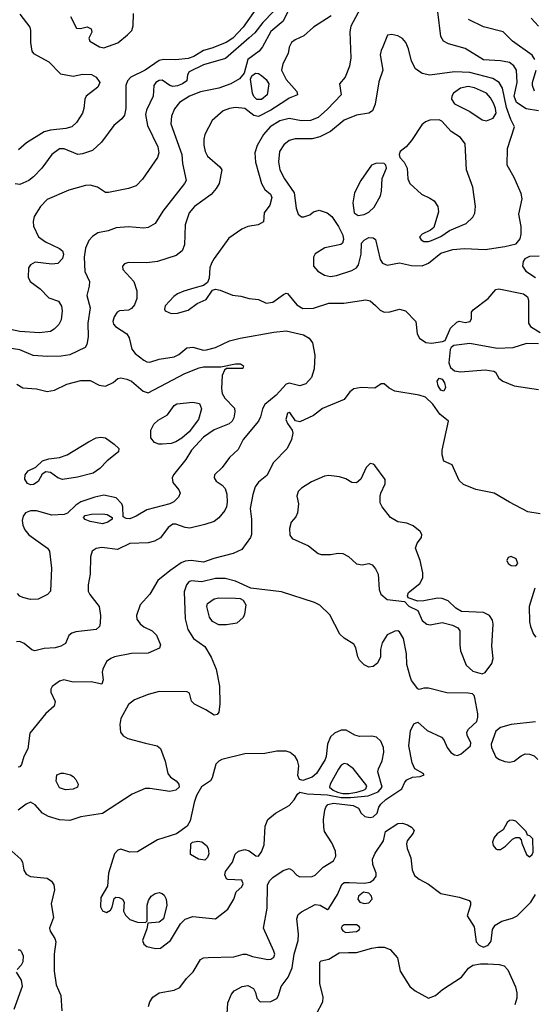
# Model space of a CAD drawing. Extents: x 1173029 to 1307123, y 522559 to 678521.
# Tile 164 of 256: x 1246725 to 1250087, y 561488 to 567915. Entities that reach past the tile are written whole.
import ezdxf

# ---------------------------------------------------------------- set-up
doc = ezdxf.new("R2010")
doc.units = 0

msp = doc.modelspace()

# ---------------------------------------------------------------- linework, layer by layer
at = {"layer": '0CON10XD'}
for points in [[(1248485, 567985.6), (1248445, 567904.4), (1248365, 567837.7), (1248311.5, 567738.5), (1248289.7, 567710.3), (1248216.2, 567655), (1248192.2, 567565), (1248161.8, 567528.2), (1248105, 567496.9), (1248025, 567467.2), (1247905, 567443.5), (1247833.1, 567415), (1247768.5, 567375), (1247736.5, 567333.5), (1247716.4, 567285), (1247712.9, 567235), (1247784.5, 567035), (1247789.4, 566975), (1247812, 566865), (1247802.5, 566845), (1247659.6, 566665), (1247608.9, 566585), (1247565, 566557.5), (1247535, 566553.3), (1247435, 566562.9), (1247355, 566556.5), (1247303.6, 566536.4), (1247235, 566522.9), (1247199.7, 566500.3), (1247176.2, 566473.8), (1247155, 566423.8), (1247145.8, 566365), (1247150.3, 566270.3), (1247180, 566205), (1247178.8, 566175), (1247163.8, 566115), (1247185.7, 566035), (1247170.5, 565935), (1247172, 565845), (1247163.3, 565795), (1247152.5, 565775), (1247051.7, 565728.3), (1246995, 565719.5), (1246905, 565716.2), (1246813.6, 565723.6), (1246725, 565760.4), (1246630, 565775)], [(1248266.6, 567983.4), (1248184.1, 567865), (1248118.2, 567795), (1248073.5, 567765), (1247980.5, 567729.5), (1247925, 567712.9), (1247861.8, 567675), (1247825, 567662.4), (1247745, 567651.7), (1247665, 567654.7), (1247635, 567649.4), (1247543.9, 567586.1), (1247450.5, 567539.5), (1247428.1, 567515), (1247418.1, 567485), (1247417.6, 567335), (1247409.2, 567290.8), (1247391.9, 567268.1), (1247339.6, 567225), (1247260, 567115), (1247199.4, 567060.6), (1247135, 567038.1), (1247105, 567035.6), (1247015, 567071.5), (1246985, 567071.2), (1246935.6, 567035), (1246869.4, 566945), (1246815, 566888.1), (1246784, 566865), (1246725, 566840), (1246695, 566844.4)], [(1248948.8, 567985), (1248888.5, 567871.5), (1248881.1, 567835), (1248887.9, 567665), (1248878.9, 567611.1), (1248850.3, 567539.7), (1248813.3, 567495), (1248826, 567425), (1248735, 567330.6), (1248673.6, 567276.4), (1248625, 567256.2), (1248566, 567254), (1248485, 567269.2), (1248425, 567254.2), (1248360.4, 567215), (1248317.5, 567165), (1248276.5, 567093.5), (1248260.5, 567045), (1248265.7, 566984.3), (1248304.5, 566844.5), (1248326.7, 566806.7), (1248364.2, 566775), (1248371.4, 566755), (1248358, 566705), (1248322.5, 566655), (1248316.7, 566595), (1248282.5, 566575), (1248215.8, 566564.2), (1248175, 566548), (1248091.1, 566488.9), (1247995, 566356.7), (1247978.6, 566325), (1247967.6, 566295), (1247962.5, 566227.5), (1247951.2, 566198.8), (1247925, 566180.8), (1247862.7, 566162.7), (1247796.3, 566143.7), (1247756.2, 566125), (1247732.4, 566107.6), (1247675, 566046.7), (1247670, 566025), (1247676.2, 566015), (1247715, 565997.1), (1247755, 566000), (1247825, 566018.1), (1247885, 566062.2), (1247942.2, 566087.8), (1247985, 566150), (1248004.2, 566155.8), (1248035, 566149.4), (1248115, 566115.7), (1248169.2, 566109.2), (1248223.9, 566093.9), (1248285, 566088.8), (1248335, 566063.8), (1248379.1, 566070.9), (1248447.9, 566122.1), (1248465, 566130), (1248475, 566128), (1248535, 566053.3), (1248575, 566030.5), (1248645, 566032.2), (1248745, 566065.5), (1248843.4, 566063.4), (1248985.5, 566085.5), (1249015, 566080), (1249048.8, 566048.8), (1249079.5, 566019.5), (1249106.7, 566006.7), (1249142.1, 566007.9), (1249205, 566025.6), (1249246, 566015), (1249311.9, 565945), (1249321.9, 565865), (1249337.1, 565835), (1249377.3, 565807.3), (1249415, 565803.2), (1249486.6, 565813.4), (1249505, 565821.4), (1249539.5, 565900.5), (1249580.3, 565939.7), (1249595, 565946.7), (1249635, 565938), (1249666.7, 565945), (1249676.2, 565965), (1249676.7, 566005), (1249688.3, 566021.7), (1249785.8, 566095), (1249835, 566153.8), (1249855, 566157.5), (1250015, 566125.5), (1250041.4, 566105), (1250048.9, 566085), (1250048, 565935), (1250062.1, 565912.1), (1250125, 565874)], [(1248381.9, 567968.2), (1248312.8, 567897.2), (1248261.6, 567828.4), (1248225, 567795.8), (1248068.4, 567661.6), (1247925, 567620), (1247832.5, 567575), (1247820, 567555), (1247817.5, 567515), (1247788.6, 567495), (1247755, 567482.8), (1247725, 567479.7), (1247705, 567486.2), (1247655, 567520.4), (1247635, 567518.2), (1247614.5, 567505), (1247602.1, 567485), (1247597.1, 567415), (1247553.6, 567325), (1247547.1, 567295), (1247560.4, 567225), (1247628.2, 567085), (1247633.2, 567045), (1247625.4, 567015), (1247526.4, 566873.6), (1247485, 566830.5), (1247435, 566812.5), (1247305, 566786.9), (1247285, 566787.1), (1247265, 566799.2), (1247232.5, 566822.5), (1247185, 566835.4), (1247155, 566833.1), (1247045, 566801.5), (1246905, 566740), (1246860, 566695), (1246820.2, 566629.8), (1246812.6, 566597.4), (1246815, 566567.5), (1246847.6, 566497.6), (1246893.8, 566463.8), (1246985, 566421.4), (1247004.2, 566405), (1247010.5, 566385), (1247004.3, 566355), (1246975, 566323.8), (1246935, 566318.8), (1246825, 566331.4), (1246795, 566315.7), (1246783.3, 566295), (1246781.1, 566235), (1246794.3, 566205), (1246857.9, 566157.9), (1246915, 566100), (1246977.4, 566077.4), (1246997.9, 566045), (1247002.1, 566015), (1246996.2, 565955), (1246981.1, 565925), (1246950.6, 565895), (1246925, 565880.4), (1246855, 565870), (1246725, 565879.7), (1246615, 565904.1)], [(1248760.1, 567939.9), (1248645, 567866.9), (1248580.1, 567809.9), (1248525, 567783.5), (1248500.8, 567765), (1248485.8, 567735), (1248478.6, 567695), (1248443.6, 567626.3), (1248434.7, 567585), (1248465, 567523.3), (1248535.8, 567445.8), (1248540, 567425), (1248485, 567403.1), (1248463.8, 567386.2), (1248365, 567323.3), (1248285, 567283.1), (1248255, 567289.3), (1248195, 567336), (1248135, 567342.5), (1248094.7, 567335.3), (1248055, 567319.1), (1247982.7, 567257.3), (1247934.6, 567165), (1247927.5, 567135), (1247927.5, 567095), (1247936.7, 567055), (1247952.7, 567025), (1248033.3, 566955), (1248045.4, 566935.4), (1248027.1, 566845), (1248008.2, 566811.8), (1247975.7, 566774.3), (1247866.5, 566695), (1247831.5, 566655), (1247805.8, 566575), (1247802, 566445), (1247786.7, 566405), (1247747.5, 566375), (1247624.6, 566335.4), (1247555, 566326.7), (1247435, 566328.9), (1247408.6, 566321.4), (1247396, 566305), (1247399.2, 566285), (1247470.6, 566205), (1247490.8, 566145), (1247490.8, 566095), (1247475, 566054), (1247455, 566029.2), (1247435, 566019.2), (1247377.5, 566015), (1247361.4, 566005), (1247342.1, 565975), (1247332.7, 565945), (1247337.9, 565927.9), (1247351.8, 565911.8), (1247425.6, 565865), (1247439.2, 565839.2), (1247458.5, 565765), (1247480, 565735), (1247535, 565692.2), (1247555, 565681.9), (1247575, 565680), (1247635, 565698.5), (1247735, 565713.1), (1247765, 565730), (1247816.4, 565773.6), (1247855, 565776.5), (1247925, 565757.8), (1247945, 565758.9), (1248005, 565775.5), (1248095, 565817.8), (1248164.8, 565835.2), (1248384.8, 565875.2), (1248465, 565884.2), (1248577.8, 565857.8), (1248616.5, 565835), (1248637.7, 565805), (1248652.5, 565725), (1248648.8, 565635), (1248631.3, 565578.7), (1248595, 565537.9), (1248555, 565525.3), (1248485, 565541.8), (1248465, 565536.5), (1248400, 565465), (1248326.8, 565403.2), (1248310.3, 565375), (1248298.5, 565321.5), (1248285.5, 565295), (1248185.6, 565175), (1248151.1, 565108.9), (1248095, 565056.2), (1248047.8, 564992.2), (1247997.5, 564945), (1247994.3, 564925), (1248008.3, 564901.7), (1248046.9, 564876.9), (1248067.8, 564855), (1248078.3, 564818.3), (1248080.4, 564765), (1248076.1, 564735), (1248065, 564712.2), (1248025.7, 564664.3), (1247995, 564640), (1247935, 564618.9), (1247835.4, 564595.4), (1247805, 564599.6), (1247745, 564622.1), (1247725, 564622.7), (1247695, 564601.1), (1247645, 564532.7), (1247605, 564510), (1247565, 564500.4), (1247445, 564496.7), (1247363.6, 564456.4), (1247261.3, 564468.7), (1247225, 564462.5), (1247198.8, 564445), (1247187.7, 564407.7), (1247185.6, 564295), (1247171.5, 564225), (1247172.2, 564185), (1247182.2, 564162.2), (1247243.3, 564085), (1247253.1, 564025), (1247251.4, 563975), (1247245.7, 563954.3), (1247225, 563934), (1247091.7, 563918.3), (1247065, 563911.2), (1247046.7, 563895), (1247025, 563843.8), (1246993.3, 563825), (1246957.5, 563815), (1246885, 563809.5), (1246824.4, 563794.4), (1246805, 563802), (1246755, 563842.5), (1246725, 563855.5), (1246705, 563853.8)], [(1246725, 567951.2), (1246790, 567865), (1246796.2, 567845), (1246796, 567765), (1246805, 567710), (1246814.1, 567694.1), (1246915, 567640), (1246992.2, 567562.2), (1247074, 567546), (1247135, 567560), (1247195, 567558), (1247225, 567538.8), (1247247.5, 567505), (1247235, 567474), (1247160, 567415), (1247150.8, 567395), (1247144.3, 567335), (1247134.3, 567305), (1247096.1, 567243.9), (1247064.6, 567215.4), (1247025.8, 567204.2), (1246926.5, 567193.5), (1246885, 567182.7), (1246768.3, 567111.7), (1246716.7, 567065)], [(1247056.9, 567935), (1247095, 567860), (1247123, 567857), (1247165, 567868), (1247192.5, 567855), (1247196.1, 567833.9), (1247177.5, 567795), (1247183.3, 567775), (1247247, 567737), (1247275, 567731.4), (1247365, 567762.9), (1247430, 567815), (1247456.8, 567845), (1247466, 567875), (1247468.1, 567955)], [(1250115, 567320.3), (1250033.7, 567333.7), (1249970, 567375), (1249955.7, 567415), (1249975.2, 567505), (1249970.6, 567585), (1249953.4, 567613.4), (1249925.2, 567635.2), (1249866.6, 567646.6), (1249755, 567651.8), (1249635, 567726.9), (1249526.8, 567756.8), (1249493.3, 567775), (1249476, 567805), (1249456.9, 567965)], [(1250089.5, 567655), (1250072.1, 567682.1), (1249944.4, 567775), (1249883.3, 567835), (1249755, 567868.5), (1249656.3, 567916.3)], [(1250115, 567871.5), (1250065.9, 567925)], [(1248755, 566238.8), (1248795, 566244.4), (1248895, 566278.6), (1248926, 566295), (1248938, 566315), (1248955.5, 566384.5), (1248958.8, 566455), (1248974.5, 566475.5), (1249005, 566492.9), (1249035, 566491.4), (1249049.8, 566479.8), (1249080.2, 566350.2), (1249095.5, 566325.5), (1249125, 566311.4), (1249205, 566327.5), (1249285, 566309.5), (1249355, 566307.5), (1249395, 566324.6), (1249475, 566390), (1249555.4, 566415.4), (1249630.4, 566420.4), (1249765, 566415.4), (1249895, 566433.5), (1249967.5, 566452.5), (1249994.2, 566485), (1250000.8, 566515), (1250000, 566565), (1249984.5, 566645), (1250007.3, 566745), (1250000.6, 566779.4), (1249955.5, 566885), (1249910, 566965), (1249910.8, 567075), (1249957.1, 567215), (1249932.7, 567262.7), (1249905, 567341.8), (1249877.9, 567467.9), (1249857.9, 567505), (1249815, 567530.3), (1249665, 567570.2), (1249565, 567575.3), (1249405, 567552.9), (1249355, 567563.3), (1249310, 567595), (1249285.4, 567645), (1249264.5, 567725), (1249246.7, 567765), (1249225, 567791.9), (1249195, 567808.9), (1249155, 567818), (1249127, 567813), (1249097, 567737), (1249085.6, 567714.4), (1249080.6, 567685), (1249096.7, 567585), (1249071.2, 567508.8), (1249047.6, 567362.4), (1249029.4, 567320.6), (1249005.7, 567304.3), (1248925, 567291.2), (1248845, 567259.1), (1248755.2, 567184.8), (1248685, 567150.3), (1248635, 567137.2), (1248525, 567136.9), (1248485, 567126.7), (1248451.2, 567098.8), (1248421.5, 567055), (1248416.2, 566986.2), (1248424, 566935), (1248455, 566875.6), (1248518.5, 566785), (1248531.5, 566685), (1248545, 566645.8), (1248565, 566628.1), (1248582.1, 566627.9), (1248619.4, 566640.6), (1248645, 566660), (1248681.7, 566671.7), (1248734.2, 566654.2), (1248765, 566630), (1248808, 566565), (1248835, 566507.5), (1248840.7, 566479.3), (1248833.6, 566456.4), (1248821.7, 566448.3), (1248718.8, 566425), (1248655, 566387.5), (1248644.4, 566365), (1248644.4, 566305), (1248673.4, 566273.4), (1248715, 566247.9), (1248755, 566238.8)], [(1248275, 567393.2), (1248255, 567412.7), (1248244.7, 567435), (1248233.5, 567526.5), (1248241.1, 567548.9), (1248264.3, 567565.7), (1248285, 567563.3), (1248305, 567551.5), (1248335.5, 567525), (1248352.9, 567495), (1248340.9, 567425), (1248305, 567393.4), (1248275, 567393.2)], [(1250088, 567448), (1250074.5, 567485), (1250074.5, 567505), (1250098.2, 567585)], [(1249775, 567254.5), (1249818.5, 567271.5), (1249837.1, 567305), (1249833.9, 567335), (1249822.3, 567365), (1249801.1, 567405), (1249775.4, 567435), (1249695, 567470), (1249655, 567477.8), (1249605, 567468.8), (1249557.8, 567435), (1249547.5, 567415), (1249546.7, 567395), (1249564.6, 567364.6), (1249665.3, 567315.3), (1249745, 567260.9), (1249775, 567254.5)], [(1249395, 566466.7), (1249415, 566473.6), (1249475, 566500), (1249531.9, 566538.1), (1249640.8, 566585), (1249684.7, 566625.3), (1249699.1, 566650.9), (1249703.1, 566695), (1249685, 566822.5), (1249643.1, 566935), (1249634.4, 567105), (1249604.7, 567144.7), (1249543.5, 567185), (1249482.6, 567252.6), (1249465, 567260), (1249405, 567259.5), (1249375, 567248.2), (1249351.5, 567228.5), (1249285, 567126), (1249248.8, 567085), (1249210, 567055), (1249203.3, 567035), (1249207.5, 567015), (1249235.8, 566985.8), (1249256, 566945), (1249260, 566875), (1249274, 566845), (1249350, 566775), (1249405, 566750.6), (1249431.4, 566731.4), (1249455.4, 566695.4), (1249461.5, 566661.5), (1249430.6, 566559.4), (1249408.5, 566541.5), (1249354, 566515), (1249336, 566495), (1249346.8, 566476.8), (1249365, 566467.1), (1249395, 566466.7)], [(1248935, 566636.2), (1248975, 566642.9), (1249005, 566658.1), (1249039.5, 566690.5), (1249082.5, 566765), (1249089.5, 566795), (1249092.4, 566877.6), (1249120, 566945), (1249117.5, 566965), (1249105, 566976.7), (1249055, 566978.6), (1249022.5, 566965), (1248954.5, 566865), (1248912.5, 566785), (1248900.6, 566719.4), (1248909.1, 566655), (1248935, 566636.2)], [(1250118.7, 566371.3), (1250055, 566368.6), (1250025, 566354), (1250013.8, 566336.2), (1250010, 566305), (1250032.4, 566272.4), (1250095, 566230.9)], [(1250115, 565798.6), (1250035, 565800.4), (1249946, 565774), (1249845, 565769.5), (1249665, 565802), (1249561.3, 565788.7), (1249543.9, 565776.1), (1249537.6, 565762.4), (1249527.3, 565675), (1249539.2, 565645), (1249565, 565623.2), (1249605, 565616.3), (1249765, 565629.5), (1249821.2, 565621.2), (1249833.8, 565613.8), (1249855.8, 565575), (1249880.8, 565555), (1249954.8, 565524.7), (1250115, 565500.4)], [(1246706, 565535), (1246745, 565512.9), (1246835, 565506.2), (1246905, 565488.1), (1246953.2, 565496.8), (1247032.5, 565535), (1247125, 565560), (1247185, 565560), (1247245, 565530), (1247286.4, 565523.6), (1247334.4, 565545.6), (1247365, 565573.3), (1247385, 565577.5), (1247425, 565569.4), (1247455, 565555.6), (1247531.1, 565491.1), (1247565, 565480), (1247804.4, 565605.6), (1247897.4, 565642.6), (1247925, 565649.5), (1248039.2, 565649.2), (1248135, 565668), (1248168.3, 565668.3), (1248187.5, 565655), (1248181.7, 565638.3), (1248075, 565637.5), (1248062.5, 565627.5), (1248046.8, 565593.2), (1248043, 565507), (1248048.2, 565475), (1248064.4, 565445), (1248128.9, 565378.9), (1248131.1, 565355), (1248123.3, 565315), (1248112.2, 565295), (1248092.6, 565277.4), (1247995, 565238.6), (1247925, 565189.3), (1247846.9, 565105), (1247810, 565045), (1247728.6, 564945), (1247720.6, 564925), (1247725.7, 564895), (1247765, 564846.2), (1247774, 564825), (1247761.7, 564798.3), (1247731.7, 564768.3), (1247706.7, 564755), (1247555, 564716.5), (1247485, 564673.3), (1247445, 564657.8), (1247419.4, 564659.4), (1247400.8, 564670.8), (1247398.2, 564735), (1247391.8, 564755), (1247355, 564793.1), (1247275, 564810.6), (1247215, 564798.1), (1247125, 564767.1), (1247091.2, 564745), (1247036.1, 564693.9), (1247015.8, 564684.2), (1246935, 564680), (1246835, 564709.5), (1246795, 564708.5), (1246763.7, 564696.3), (1246746.9, 564675), (1246740.9, 564645), (1246744.5, 564615), (1246758.5, 564585), (1246785, 564553.3), (1246906.4, 564466.4), (1246920, 564445), (1246931.9, 564335), (1246925.6, 564185), (1246906, 564164), (1246845, 564133.5), (1246795, 564131.1), (1246745, 564143.1), (1246725, 564152.9), (1246710.2, 564170.2)], [(1250125, 564690), (1250045, 564702.9), (1249924, 564765), (1249824.4, 564824.4), (1249705, 564849.2), (1249625, 564880.8), (1249596.8, 564906.8), (1249549.5, 565009.5), (1249495, 565032.5), (1249484.2, 565075), (1249484.2, 565105), (1249525.7, 565295), (1249470.3, 565340.3), (1249423.4, 565405), (1249375, 565450), (1249335, 565463.9), (1249175, 565491.1), (1249139.4, 565509.4), (1249105, 565537.5), (1249087, 565537), (1249045, 565510), (1248955, 565514.5), (1248908, 565505), (1248881.1, 565485), (1248844.5, 565435.5), (1248703.1, 565376.9), (1248645, 565331.4), (1248555, 565290), (1248525.8, 565295.8), (1248495, 565343.3), (1248485, 565350), (1248475, 565347.5), (1248464.4, 565305), (1248475, 565278.8), (1248505.6, 565235.6), (1248508.5, 565215), (1248501.2, 565175), (1248471.5, 565115), (1248381.8, 565025), (1248340.3, 564939.7), (1248285, 564895.8), (1248264, 564866), (1248247.3, 564815), (1248230.5, 564725), (1248240, 564655), (1248238.8, 564555), (1248233.3, 564535), (1248175, 564456.2), (1248120.4, 564429.6), (1247992.6, 564397.4), (1247925, 564374.1), (1247845, 564384.1), (1247805, 564380), (1247780.4, 564369.6), (1247705, 564317.5)], [(1249495, 565490), (1249475, 565495.8), (1249458.5, 565525), (1249453.1, 565555), (1249465, 565574.2), (1249485, 565569.4), (1249499.5, 565545), (1249505.5, 565514.5), (1249495, 565490)], [(1247655, 565143.3), (1247633.3, 565143.3), (1247605.6, 565155.6), (1247582, 565185), (1247582.5, 565235), (1247600.6, 565275), (1247629.1, 565300.8), (1247689.6, 565335), (1247735, 565395.6), (1247752.4, 565407.6), (1247855, 565419.2), (1247900, 565410), (1247912.2, 565375), (1247893.6, 565305), (1247831.8, 565225), (1247785, 565183.3), (1247745, 565159.4), (1247715, 565148.7), (1247655, 565143.3)], [(1246795, 564878.6), (1246776.8, 564886.8), (1246758, 564915), (1246760.8, 564945), (1246779.7, 564970.3), (1246830, 564995), (1246873.6, 565036.4), (1246915, 565048.5), (1246985, 565056.2), (1247035, 565073.8), (1247175, 565160), (1247225, 565184.5), (1247255, 565190.9), (1247285, 565184.6), (1247342.2, 565145), (1247372.9, 565115), (1247370, 565095), (1247297.3, 565035), (1247249.2, 564985), (1247205, 564954.5), (1247101.7, 564928.3), (1247005, 564913.6), (1246973.4, 564923.4), (1246925, 564959.2), (1246895, 564962.5), (1246872.1, 564947.9), (1246845, 564900.8), (1246815, 564881.9), (1246795, 564878.6)], [(1249745, 563646.2), (1249765, 563654), (1249808.3, 563711.7), (1249817.8, 563745), (1249809.6, 563825), (1249818.8, 563968.8), (1249813.8, 563995), (1249793.8, 564025), (1249754.4, 564044.4), (1249611.2, 564051.2), (1249573.2, 564073.2), (1249525, 564120.6), (1249485, 564137.8), (1249455, 564139.4), (1249365, 564120.8), (1249325, 564118.8), (1249261.7, 564141.7), (1249257.5, 564155), (1249263.8, 564175), (1249339.2, 564235), (1249358.7, 564271.3), (1249358.9, 564305), (1249341.2, 564385), (1249311.4, 564465), (1249321.7, 564498.3), (1249350, 564535), (1249352, 564555), (1249340, 564575), (1249295, 564612), (1249255, 564629.2), (1249195, 564637.1), (1249146.7, 564665), (1249093.3, 564735), (1249080.7, 564760.7), (1249080, 564805), (1249083.3, 564825), (1249112, 564885), (1249112.5, 564912.5), (1249045, 565004.2), (1249035, 565014), (1249015, 565018), (1248988, 564992), (1248954.5, 564915.5), (1248925, 564890.8), (1248895, 564894), (1248855, 564917.1), (1248815, 564931.4), (1248745, 564940), (1248715, 564936), (1248632.1, 564897.9), (1248565, 564857.5), (1248544.3, 564835), (1248535.8, 564805), (1248545.8, 564755), (1248540, 564695), (1248529.2, 564670.8), (1248498.8, 564635), (1248487.3, 564592.7), (1248490.3, 564550.3), (1248505, 564528.8), (1248611.3, 564481.3), (1248675, 564430), (1248695, 564423.3), (1248755, 564424.2), (1248805, 564433.1), (1248835, 564430), (1248871.9, 564411.9), (1248925, 564362.2), (1248963, 564357), (1249005, 564364.2), (1249026.8, 564356.8), (1249049.7, 564329.7), (1249066.9, 564295), (1249072.2, 564195), (1249085, 564166), (1249125, 564130.8), (1249238.3, 564118.3), (1249266.4, 564086.4), (1249325, 564057.5), (1249355, 563993.3), (1249385, 563968.8), (1249405.9, 563965.9), (1249485, 563979.4), (1249553.2, 563963.2), (1249586.7, 563945), (1249600, 563925), (1249599.4, 563835), (1249605.4, 563795.4), (1249642.6, 563702.6), (1249685, 563662), (1249745, 563646.2)], [(1247265, 564624.6), (1247185, 564638.6), (1247153, 564653), (1247142.5, 564665), (1247152.3, 564677.7), (1247195, 564687.1), (1247265, 564690.5), (1247295.4, 564685.4), (1247330, 564665), (1247330, 564655), (1247301.2, 564635), (1247265, 564624.6)], [(1249965, 564350), (1249980, 564365), (1249967.5, 564395), (1249935, 564410.8), (1249915, 564403.8), (1249907.5, 564385), (1249916, 564365), (1249935, 564352.9), (1249965, 564350)], [(1247705, 564317.5), (1247627.1, 564255), (1247574.3, 564165), (1247510.8, 564095), (1247487.5, 564025), (1247490.9, 564000.9), (1247511.3, 563971.3), (1247535, 563952), (1247590, 563925), (1247617.9, 563897.9), (1247644, 563835), (1247637.4, 563812.6), (1247565, 563780.8), (1247455, 563777.5), (1247345, 563755.4), (1247319.2, 563745), (1247292.5, 563725), (1247267.5, 563675), (1247264, 563655), (1247271.2, 563605), (1247261.7, 563578.3), (1247192.7, 563592.7), (1247075, 563590.6), (1247013.9, 563606.1), (1246985, 563596.2), (1246937.3, 563562.7), (1246929.2, 563545), (1246929.2, 563525), (1246957.5, 563465), (1246949.2, 563435), (1246895, 563385.6), (1246791.5, 563258.5), (1246778.6, 563155), (1246752.9, 563105), (1246737.7, 563052.3), (1246725, 563037.5), (1246715, 563036.7)], [(1247566.2, 561473.8), (1247575.4, 561505), (1247594.8, 561535.3), (1247636.3, 561563.7), (1247735, 561580.4), (1247771.2, 561598.8), (1247815, 561656), (1247859.1, 561700.9), (1247905, 561780), (1247925, 561790.8), (1247955, 561794.3), (1248123, 561797), (1248185, 561814.4), (1248205, 561814.4), (1248245, 561799.1), (1248345, 561781.1), (1248365, 561782.2), (1248384, 561795), (1248390.8, 561815), (1248386.1, 561833.9), (1248318.2, 561985), (1248341.5, 562115), (1248343.5, 562265), (1248356.4, 562293.6), (1248378.8, 562315), (1248445, 562360.8), (1248485, 562374), (1248505, 562363.8), (1248535, 562330), (1248555, 562319.2), (1248635, 562323.1), (1248655, 562331.2), (1248707.5, 562382.5), (1248775, 562425.6), (1248789.2, 562455), (1248787, 562487), (1248765, 562542.5), (1248717.1, 562615), (1248710.7, 562645), (1248709.7, 562695), (1248717.3, 562755), (1248723.9, 562775), (1248738.2, 562791.8), (1248775, 562801.3), (1248903.8, 562785), (1248938.6, 562768.6), (1248955.8, 562735), (1248980, 562715), (1249015, 562706.5), (1249035, 562711.1), (1249059.4, 562735), (1249070.6, 562775), (1249083.5, 562795), (1249116.9, 562825), (1249220.9, 562895), (1249241.8, 562938.2), (1249255, 562952.5), (1249290.3, 562969.7), (1249340, 562975), (1249367.5, 562985), (1249360, 562995), (1249305.6, 563025.6), (1249287.8, 563065), (1249267.7, 563175), (1249276.9, 563273.1), (1249300.5, 563319.5), (1249325, 563330), (1249387.5, 563275), (1249480.7, 563230.7), (1249495.7, 563215), (1249517.8, 563165), (1249541.4, 563131.4), (1249565, 563115.7), (1249585, 563112.9), (1249608, 563122), (1249668.8, 563175), (1249672, 563195), (1249648, 563245), (1249646, 563265), (1249656.2, 563285), (1249710.8, 563335), (1249718.3, 563361.7), (1249716.9, 563385), (1249698.1, 563488.1), (1249694, 563504), (1249683.9, 563513.9), (1249655, 563520), (1249515, 563520.8), (1249395, 563552.5), (1249365, 563552.5), (1249335, 563543.8), (1249325, 563547.5), (1249285, 563601.2), (1249275, 563627.5), (1249254.4, 563705), (1249251.4, 563775), (1249232, 563875), (1249205, 563920), (1249195, 563926.7), (1249175, 563923.8), (1249125, 563900), (1249093.2, 563846.8), (1249082.5, 563805), (1249082.5, 563755), (1249062.9, 563715), (1249035, 563693.1), (1249005, 563689.4), (1248974.5, 563704.5), (1248944, 563735), (1248933.6, 563756.4), (1248921.2, 563815), (1248908.3, 563838.3), (1248845, 563878), (1248816, 563905), (1248750.8, 564030.8), (1248685, 564093.1), (1248651.5, 564111.5), (1248435, 564181.1), (1248234.6, 564204.6), (1248135, 564250.8), (1248067.6, 564267.6), (1248005, 564267.8), (1247915, 564245.6), (1247845, 564251.1), (1247830.8, 564245), (1247815, 564225.8), (1247798.7, 564181.3), (1247806.5, 564005), (1247823.5, 563935), (1247860.8, 563875), (1247935, 563824.2), (1247975, 563753.8), (1248008.6, 563675), (1248030.9, 563565), (1248031.4, 563448.6), (1248025.6, 563395), (1248015, 563378.8), (1247995, 563374.3), (1247940.9, 563410.9), (1247867.7, 563447.7), (1247846.4, 563466.4), (1247835, 563520), (1247818.3, 563528.3), (1247635, 563528.9), (1247565, 563510.5), (1247475, 563476.5), (1247436, 563445), (1247386.1, 563353.9), (1247380, 563315), (1247384, 563265), (1247400.7, 563240.7), (1247432, 563222), (1247547.1, 563192.9), (1247622.5, 563175), (1247645, 563156.7), (1247675.6, 563075), (1247692, 562995), (1247710.3, 562970.3), (1247746.8, 562946.8), (1247764.2, 562925), (1247765.7, 562905), (1247744.2, 562885), (1247705, 562876.2), (1247575, 562897.1), (1247545, 562895.8), (1247459.8, 562860.2), (1247265, 562734.4), (1247125, 562710.8), (1247052.9, 562687.1), (1246985, 562692.7), (1246913.4, 562713.4), (1246874.2, 562735), (1246825, 562789.2), (1246795, 562806.9), (1246766.2, 562795), (1246714.2, 562755.8)], [(1250090, 564205), (1250053.1, 564085), (1250054.4, 563985), (1250061.9, 563955), (1250081.4, 563905), (1250096, 563885)], [(1248075, 563964.4), (1248025, 563964.4), (1247985, 563985.8), (1247965.5, 564015.5), (1247948, 564085), (1247952, 564105), (1247995, 564134.4), (1248025, 564140.6), (1248135, 564140), (1248165, 564135.8), (1248185, 564126), (1248202.9, 564095), (1248194, 564035), (1248185, 564013.3), (1248144.3, 563975.7), (1248075, 563964.4)], [(1250095, 563332.9), (1249934.5, 563315.5), (1249865, 563294.2), (1249835, 563270), (1249804, 563185), (1249806.2, 563165), (1249835, 563101.2), (1249858.8, 563085), (1249895, 563071.9), (1249925, 563067.5), (1249955, 563074.2), (1250000.2, 563109.8), (1250027.9, 563122.1), (1250055, 563121.4), (1250085, 563109.2), (1250108.8, 563085)], [(1247611.7, 561851.7), (1247645, 561853.9), (1247710, 561905), (1247775.9, 562014.1), (1247806.7, 562043.3), (1247855, 562060.5), (1248004.1, 562045.9), (1248085, 562110), (1248124.3, 562175), (1248138.8, 562221.2), (1248176.2, 562255), (1248185.8, 562275), (1248175, 562297.5), (1248085, 562302.5), (1248075, 562307.5), (1248063.9, 562333.9), (1248068.8, 562355), (1248114.2, 562415), (1248132.9, 562467.1), (1248155, 562488.1), (1248195, 562498.2), (1248225, 562489.5), (1248266.4, 562456.4), (1248285.7, 562455), (1248305, 562482.5), (1248321.3, 562528.7), (1248328.8, 562651.2), (1248345.7, 562695), (1248395, 562735.8), (1248485, 562786), (1248517.9, 562822.1), (1248539.5, 562860.5), (1248555, 562873.3), (1248602.7, 562862.7), (1248735, 562855.1), (1248825, 562838.5), (1248885, 562837.1), (1249001.7, 562848.3), (1249065.6, 562874.4), (1249093.2, 562905), (1249064.6, 563005), (1249068.2, 563025), (1249093.7, 563076.3), (1249104.2, 563134.2), (1249102.5, 563165), (1249085, 563206.7), (1249055, 563232), (1249025, 563239.2), (1248944.2, 563235.8), (1248915, 563244.4), (1248857.4, 563277.4), (1248825, 563278.2), (1248781.4, 563258.6), (1248756.3, 563233.7), (1248735.7, 563185), (1248727.8, 563105), (1248720, 563085), (1248662.9, 562995), (1248635, 562970), (1248575, 562950), (1248552.5, 562955), (1248542.3, 562982.3), (1248547.5, 563045), (1248539.5, 563079.5), (1248525.3, 563105.3), (1248491.7, 563131.7), (1248465, 563139.5), (1248405, 563139.5), (1248325.4, 563124.6), (1248195, 563124), (1248045, 563086.7), (1248025, 563075.7), (1248005.5, 563054.5), (1247983.3, 562966.7), (1247972.4, 562947.6), (1247912.5, 562907.5), (1247879.5, 562850.5), (1247863.7, 562805), (1247838.9, 562685), (1247819.6, 562650.4), (1247748.3, 562601.7), (1247625, 562562.2), (1247495, 562483.8), (1247445, 562481.2), (1247385, 562500), (1247365, 562494.3), (1247345, 562470), (1247304.5, 562345), (1247298.8, 562258.8), (1247254.5, 562185), (1247253.3, 562125), (1247265, 562098.8), (1247291.7, 562088.3), (1247317.3, 562102.7), (1247328.8, 562121.2), (1247341.2, 562178.8), (1247352.9, 562187.1), (1247375, 562185.8), (1247396.2, 562175), (1247408, 562155), (1247403.8, 562095), (1247415, 562070), (1247445, 562042), (1247495, 562023.3), (1247547.5, 562022.5), (1247557.5, 562032.5), (1247557.5, 562135), (1247565.8, 562165), (1247584, 562195), (1247608.8, 562211.2), (1247635, 562217.5), (1247655, 562212.2), (1247669.4, 562199.4), (1247681.8, 562175), (1247687.1, 562135), (1247665, 562046.2), (1247635, 562024.3), (1247561.7, 562018.3), (1247555, 561980), (1247528, 561905), (1247535, 561880), (1247555, 561865.8), (1247611.7, 561851.7)], [(1248835, 562863.8), (1248875, 562864.3), (1248928.3, 562871.7), (1248970.3, 562885), (1248985.8, 562895), (1248992.5, 562915), (1248906.1, 563026.1), (1248865.2, 563055.2), (1248845, 563060.4), (1248825, 563048.2), (1248806.5, 563023.5), (1248752.7, 562925), (1248749.6, 562905), (1248772, 562885), (1248801.9, 562871.9), (1248835, 562863.8)], [(1247025, 562888), (1246985, 562901.2), (1246963.3, 562945), (1246967.5, 562985), (1246995, 562996.2), (1247013.9, 562996.1), (1247057.5, 562985), (1247073.3, 562975), (1247091.2, 562955), (1247106.1, 562923.9), (1247103.3, 562905), (1247075, 562892.9), (1247025, 562888)], [(1248079.4, 561425), (1248085, 561497.5), (1248108.1, 561555), (1248125, 561575.7), (1248178.8, 561605), (1248215, 561610.6), (1248251.2, 561591.2), (1248265.8, 561565.8), (1248275, 561527.5), (1248295, 561503.3), (1248365, 561506), (1248404.2, 561525.8), (1248416.2, 561545), (1248432.5, 561605), (1248479.4, 561665), (1248504.7, 561725.3), (1248518.7, 561815), (1248544.2, 561905), (1248546, 561946), (1248534.6, 562045), (1248544.6, 562075), (1248565, 562092.1), (1248655, 562140), (1248687.5, 562135), (1248735, 562107.5), (1248745, 562112.5), (1248801.9, 562205), (1248829.8, 562270.2), (1248845, 562282.5), (1248877.7, 562282.3), (1248975, 562278.8), (1249013.9, 562286.1), (1249037.7, 562302.3), (1249053.3, 562325), (1249053.8, 562345), (1249030.9, 562400.9), (1249030.6, 562435), (1249047.8, 562475), (1249102.5, 562555), (1249114.3, 562615), (1249195, 562667.3), (1249225, 562670), (1249259.2, 562659.2), (1249284.6, 562644.6), (1249302, 562625), (1249296, 562605), (1249255.5, 562555), (1249251.2, 562535), (1249256.2, 562505), (1249279.5, 562445), (1249288.6, 562365), (1249305, 562328), (1249334, 562305), (1249395, 562272.5), (1249475, 562212), (1249595, 562188.2), (1249661.2, 562165), (1249670, 562155), (1249670.8, 562135), (1249648, 562065), (1249694.5, 561994.5), (1249707.8, 561895), (1249726.9, 561875), (1249755, 561862), (1249785, 561873.8), (1249805, 561900), (1249813, 561977), (1249831.4, 562005), (1249875, 562031.5), (1249945, 562050), (1249975.2, 562064.8), (1250064.4, 562155), (1250094.4, 562205)], [(1250055, 562451.2), (1250073.3, 562465), (1250079.3, 562480.7), (1250077.5, 562567.5), (1250058.3, 562588.3), (1250041.7, 562591.7), (1250032.5, 562615), (1249965, 562683.3), (1249945, 562690), (1249925, 562688), (1249908.8, 562675), (1249883.9, 562626.1), (1249845, 562600), (1249823.8, 562576.2), (1249813.1, 562546.9), (1249818.2, 562525), (1249835, 562503.3), (1249845, 562497.8), (1249865, 562498.9), (1249899.5, 562520.5), (1249945, 562566.7), (1249965, 562576.7), (1249987, 562577), (1250001.7, 562561.7), (1250005, 562540), (1250036.2, 562465), (1250055, 562451.2)], [(1246615, 562540.6), (1246731.4, 562435), (1246743.1, 562415), (1246752.6, 562362.6), (1246766.8, 562336.8), (1246795, 562322.2), (1246905, 562310.6), (1246932.8, 562292.8), (1246948.6, 562268.6), (1246951.4, 562235), (1246930, 562145), (1246946.7, 562055), (1246920, 561985), (1246924.2, 561965), (1246955, 561916.7), (1246961.4, 561895), (1246950.5, 561815), (1246950.5, 561705), (1246964, 561615), (1246994.2, 561545), (1247001.2, 561445)], [(1247935, 562430), (1247892.5, 562435), (1247840, 562465), (1247842.5, 562535), (1247853.9, 562546.1), (1247887.7, 562552.3), (1247915, 562549.2), (1247946, 562525), (1247956, 562505), (1247959.5, 562470.5), (1247952.7, 562447.3), (1247935, 562430)], [(1248975, 562146.2), (1249005, 562151.2), (1249026.7, 562175), (1249022.5, 562195), (1249005, 562212.5), (1248970.7, 562219.3), (1248937.5, 562195), (1248933.3, 562175), (1248947.5, 562155), (1248975, 562146.2)], [(1248855, 561957.3), (1248925, 561962.5), (1248942.5, 561975), (1248945.8, 561985), (1248942.5, 561995), (1248925, 562006.7), (1248845, 562007.5), (1248831.4, 561998.6), (1248825.6, 561985), (1248835, 561966.9), (1248855, 561957.3)], [(1246715, 561844.2), (1246725, 561844), (1246735, 561834), (1246747.8, 561805), (1246745.6, 561765), (1246735, 561744), (1246707.5, 561715)], [(1248664.6, 561425), (1248705.3, 561504.7), (1248707.2, 561535), (1248685.3, 561625), (1248685, 561762.5), (1248695, 561771.2), (1248745, 561781.9), (1248811.2, 561825), (1248873.9, 561826.1), (1248925, 561826), (1249025, 561855.5), (1249065, 561860), (1249105, 561860.5), (1249145, 561845.6), (1249192.4, 561792.4), (1249211.1, 561705), (1249273.8, 561605), (1249309.4, 561575), (1249395, 561529.1), (1249440.8, 561545), (1249486.2, 561583.8), (1249610, 561665), (1249657.1, 561725), (1249685, 561742.7), (1249735, 561752.5), (1249782.7, 561752.8), (1249857.3, 561747.3), (1249889.1, 561739.1), (1249913.4, 561713.4), (1249963.2, 561603.2), (1249972.6, 561562.6), (1249972.8, 561527.2), (1249959.5, 561485)], [(1246702.7, 561697.3), (1246735, 561646.2), (1246740.8, 561605), (1246686, 561454)]]:
    msp.add_lwpolyline(points, dxfattribs=at)

doc.saveas('drawing.dxf')
